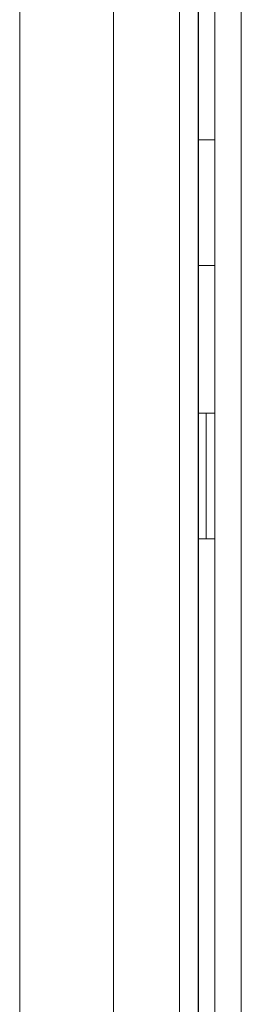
# Model space of a CAD drawing. Header units: millimetres. Extents: x -34570 to 24172, y 36800 to 73669.
# Tile 58 of 91: x 3744.63 to 3749, y 52302.66 to 52322.08. Entities that reach past the tile are written whole.
import ezdxf

# ---------------------------------------------------------------- set-up
doc = ezdxf.new("R2010")
doc.units = ezdxf.units.MM
doc.layers.add('at_Entity', color=253, linetype='Continuous', lineweight=9)

msp = doc.modelspace()

# ---------------------------------------------------------------- linework, layer by layer
at = {"layer": 'at_Entity'}
for p, q in [((3744.62932, 52329.51429), (3744.62932, 52275.10333)), ((3744.62932, 52329.51429), (3744.62932, 52275.10333)), ((3746.48189, 52329.51429), (3746.48189, 52275.10333)), ((3747.78003, 52329.51429), (3747.78003, 52275.10333)), ((3748.48311, 52275.59004), (3748.48311, 52329.02758)), ((3749.00244, 52275.5898), (3749.00244, 52329.02782)), ((3748.15262, 52326.82067), (3748.15262, 52277.79694)), ((3748.15953, 52326.82067), (3748.15953, 52277.79695)), ((3748.15953, 52319.70954), (3748.48311, 52319.70954)), ((3748.15953, 52317.23142), (3748.48311, 52317.23142)), ((3748.31057, 52314.32232), (3748.15953, 52314.32232)), ((3748.31057, 52314.32232), (3748.48311, 52314.32232)), ((3748.31057, 52311.84419), (3748.31057, 52314.32232)), ((3748.31057, 52311.84419), (3748.15953, 52311.84419)), ((3748.31057, 52311.84419), (3748.48311, 52311.84419))]:
    msp.add_line(p, q, dxfattribs=at)

doc.saveas('drawing.dxf')
